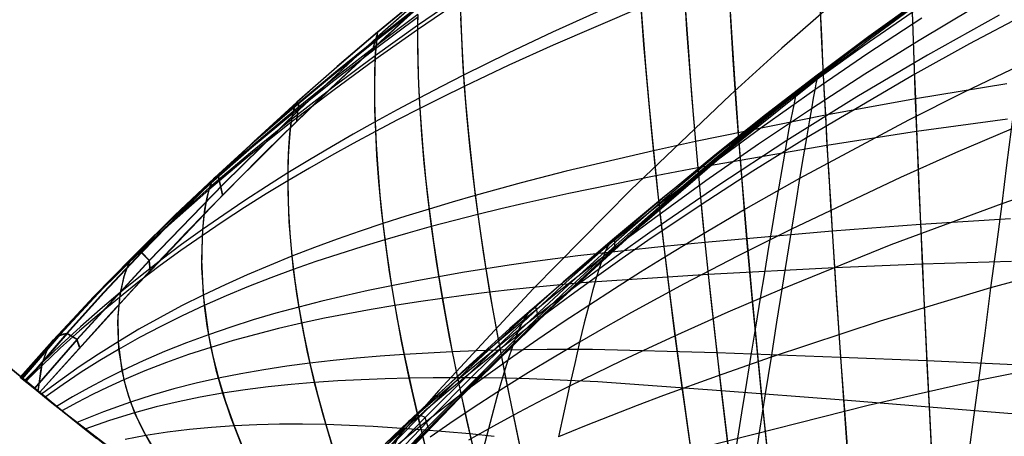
# Model space of a CAD drawing. Header units: millimetres. Extents: x -58 to 58, y -58 to 58.
# Tile 11 of 95: x -34 to -25, y -43 to -39. Entities that reach past the tile are written whole.
import ezdxf

# ---------------------------------------------------------------- set-up
doc = ezdxf.new("R2010")
doc.units = ezdxf.units.MM
doc.header["$MEASUREMENT"] = 0
doc.layers.add('Predefinito', color=5, linetype='Continuous')

msp = doc.modelspace()

# ---------------------------------------------------------------- linework, layer by layer
at = {"layer": 'Predefinito'}
for points in [[(-22.9999, -33.5528), (-23.4527, -33.7715), (-23.9054, -34.0007), (-24.3579, -34.2404), (-24.8101, -34.4909), (-25.2621, -34.7521), (-25.7137, -35.0243), (-26.1649, -35.3075), (-26.6157, -35.6019), (-27.066, -35.9075), (-27.9651, -36.5529), (-28.8624, -37.2444), (-29.7582, -37.983), (-30.6526, -38.7697), (-31.546, -39.6053), (-32.4385, -40.491), (-33.3304, -41.4275), (-34.2218, -42.416)], [(-19.9285, -35.5113), (-20.3086, -35.6564), (-20.6863, -35.8084), (-21.0613, -35.9671), (-21.4336, -36.1326), (-22.1676, -36.482), (-22.8899, -36.8565), (-23.6001, -37.2549), (-24.2979, -37.676), (-24.9803, -38.117), (-25.6499, -38.5783), (-26.307, -39.0589), (-26.9514, -39.5577), (-27.5842, -40.0743), (-28.2036, -40.6056), (-28.8087, -41.1491), (-29.3987, -41.7023), (-29.9915, -42.2816), (-30.5668, -42.867), (-31.1238, -43.4574), (-31.6621, -44.0511), (-32.7309, -45.2972), (-33.7575, -46.5476)], [(-25.8045, -38.6891), (-26.2385, -39.0077), (-26.6733, -39.3392), (-27.5454, -40.0413), (-28.4209, -40.7972), (-29.3002, -41.6082), (-30.1832, -42.4761), (-31.0703, -43.4024), (-31.9616, -44.3887), (-32.8573, -45.4366), (-33.7575, -46.5476)], [(-34.2218, -42.416), (-35.2836, -41.5369), (-36.3229, -40.6313)], [(-10.2862, -53.5205), (-12.1274, -53.1336), (-13.9541, -52.6833), (-15.7642, -52.1703), (-17.5556, -51.5951), (-19.326, -50.9584), (-21.0733, -50.261), (-22.7956, -49.5036), (-24.4907, -48.6873), (-26.1566, -47.813), (-27.7913, -46.8817), (-29.3929, -45.8945), (-30.9595, -44.8526), (-32.4892, -43.7573), (-33.9802, -42.6098), (-35.4307, -41.4116)], [(-35.4307, -41.4116), (-33.9802, -42.6098), (-32.4892, -43.7573), (-30.9595, -44.8526), (-29.3929, -45.8945), (-27.7913, -46.8817), (-26.1566, -47.813), (-24.4907, -48.6873), (-22.7956, -49.5036), (-21.0733, -50.261), (-19.326, -50.9584), (-17.5556, -51.5951), (-15.7642, -52.1703), (-13.9541, -52.6833), (-12.1274, -53.1336), (-10.2862, -53.5205)]]:
    msp.add_lwpolyline(points, dxfattribs=at)
at = {"layer": 'Predefinito', "extrusion": (0, 1, -3.91421e-08)}
msp.add_lwpolyline([(34.2218, 60.008), (34.2218, 320)], dxfattribs=at)
at = {"layer": 'Predefinito'}
for points in [[(-22.7797, -33.4871, 55.2413), (-23.2595, -33.7107, 55.2668), (-23.7344, -33.9433, 55.2932), (-24.204, -34.1846, 55.3203), (-24.6683, -34.4342, 55.3484), (-25.1271, -34.6919, 55.3773), (-25.5803, -34.9573, 55.4071), (-26.0278, -35.2302, 55.4379), (-26.9056, -35.797, 55.5022), (-27.7598, -36.3896, 55.5697), (-28.5913, -37.0055, 55.6394), (-29.4017, -37.6436, 55.7118), (-30.1917, -38.3024, 55.7934), (-30.9609, -38.98, 55.8913), (-31.7116, -39.6779, 56.0084), (-32.4447, -40.3971, 56.1418), (-33.1606, -41.1388, 56.2878), (-33.8594, -41.9035, 56.4421), (-34.2714, -42.3752, 56.537)], [(-22.7815, -33.4846, 324.6303), (-23.2613, -33.7084, 324.6055), (-23.7361, -33.9412, 324.58), (-24.2057, -34.1827, 324.5536), (-24.6699, -34.4325, 324.5264), (-25.1286, -34.6904, 324.4983), (-25.5817, -34.9561, 324.4693), (-26.0291, -35.2292, 324.4394), (-26.9066, -35.7965, 324.3769), (-27.7606, -36.3896, 324.3113), (-28.5918, -37.0061, 324.2436), (-29.4019, -37.6446, 324.1731), (-30.1914, -38.3038, 324.0938), (-30.96, -38.9818, 323.9985), (-31.7101, -39.6798, 323.8846), (-32.4425, -40.399, 323.7549), (-33.1578, -41.1401, 323.613), (-33.856, -41.904, 323.4629), (-34.2697, -42.3773, 323.3702)], [(-34.2218, -42.416, 320), (-33.1515, -41.2355, 319.9953), (-32.6021, -40.6587, 319.9954), (-32.0422, -40.0913, 319.9961), (-31.4662, -39.5285, 319.9968), (-30.88, -38.9774, 319.9975), (-30.2828, -38.4383, 319.9981), (-29.6737, -37.9113, 319.9987), (-29.0386, -37.3859, 319.9991), (-28.392, -36.8759, 319.9994), (-27.7336, -36.3822, 319.9996), (-27.0631, -35.9055, 319.9998), (-26.3803, -35.4466, 320), (-25.6848, -35.0062, 320.0002), (-24.9765, -34.5851, 320.0003), (-24.2549, -34.1841, 320.0005)], [(-19.9059, -34.2691, 319.9999), (-20.5001, -34.5576, 319.9999), (-21.0876, -34.8619, 319.9998), (-21.6683, -35.1813, 319.9998), (-22.2418, -35.5154, 319.9998), (-22.8078, -35.8636, 319.9998), (-23.3661, -36.2255, 319.9998), (-23.9166, -36.6002, 319.9998), (-24.4591, -36.9872, 319.9998), (-24.9935, -37.3859, 319.9998), (-25.5199, -37.7957, 319.9998), (-26.0383, -38.2162, 319.9998), (-26.549, -38.647, 319.9998), (-27.052, -39.0873, 319.9998), (-27.5474, -39.5368, 319.9997), (-28.5152, -40.4606, 319.9997), (-29.453, -41.4141, 319.9997), (-30.3638, -42.396, 319.9997), (-31.2502, -43.4051, 319.9997), (-32.1114, -44.436, 319.9998), (-32.9463, -45.4837, 319.9998), (-33.7575, -46.5476, 319.9998)], [(-28.7302, -37.1396, 60.0015), (-29.3959, -37.6783, 60.0021), (-30.048, -38.2323, 60.0027), (-30.6877, -38.8014, 60.0034), (-31.3161, -39.3854, 60.004), (-32.0692, -40.1181, 60.0048), (-32.8035, -40.8678, 60.0057), (-33.5204, -41.6339, 60.0067), (-34.2218, -42.416, 60.008)], [(-30.1581, -38.5841, 332.5612), (-30.5699, -38.8692, 332.4221), (-30.9784, -39.1617, 332.2687), (-31.3841, -39.4634, 332.1007), (-31.7865, -39.7751, 331.9189), (-32.1848, -40.0979, 331.7243), (-32.5785, -40.4329, 331.5178), (-32.9666, -40.7809, 331.3005), (-33.3475, -41.1418, 331.0735), (-33.7204, -41.5159, 330.8383), (-34.085, -41.9041, 330.5961), (-34.4061, -42.2668, 330.3729)], [(-28.424, -38.5494, 337.2829), (-29.2689, -38.9312, 337.0101), (-29.6966, -39.1353, 336.8606), (-30.1255, -39.3481, 336.698), (-30.3398, -39.4578, 336.6107), (-30.5537, -39.5697, 336.519), (-30.7671, -39.6838, 336.4223), (-30.9798, -39.8002, 336.3206), (-31.1918, -39.9192, 336.214), (-31.403, -40.0408, 336.1026), (-31.6132, -40.1654, 335.9866), (-31.8223, -40.2931, 335.866), (-32.0303, -40.4241, 335.741), (-32.237, -40.5586, 335.6118), (-32.4424, -40.6969, 335.4784), (-32.6463, -40.8391, 335.3411), (-32.8484, -40.9855, 335.1999), (-33.0485, -41.136, 335.0552), (-33.2463, -41.2905, 334.9072), (-33.4414, -41.4492, 334.756), (-33.6338, -41.612, 334.602), (-33.8235, -41.7792, 334.4453), (-34.0105, -41.9511, 334.286), (-34.1948, -42.1278, 334.1245), (-34.3661, -42.2992, 333.9701)], [(-28.424, -38.5494, 337.2829), (-28.3992, -38.8888, 338.3054), (-28.3697, -39.2578, 339.309), (-28.3347, -39.6549, 340.2925), (-28.2938, -40.0788, 341.2548), (-28.2465, -40.5284, 342.1944), (-28.1925, -41.0025, 343.1096), (-28.1317, -41.4998, 343.9987), (-28.0643, -42.0186, 344.8595), (-27.9909, -42.5573, 345.6911), (-27.9124, -43.1146, 346.4938), (-27.8301, -43.689, 347.2676), (-27.7454, -44.2786, 348.0131), (-27.6601, -44.8814, 348.7309), (-27.5757, -45.4952, 349.4219), (-27.494, -46.1176, 350.0875), (-27.4164, -46.7461, 350.7294)], [(-27.9978, -38.5224, 42.1399), (-27.9724, -38.9068, 41.0947), (-27.9423, -39.3228, 40.0711), (-27.9069, -39.769, 39.0703), (-27.8657, -40.2437, 38.0939), (-27.8183, -40.7455, 37.1433), (-27.7646, -41.2731, 36.2205), (-27.7046, -41.8243, 35.328), (-27.6387, -42.3971, 34.4671), (-27.5675, -42.9897, 33.6378), (-27.4922, -43.6005, 32.8396), (-27.414, -44.2273, 32.0722), (-27.3346, -44.868, 31.3347), (-27.2554, -45.5202, 30.6261), (-27.1779, -46.1813, 29.9448), (-27.0489, -47.314, 28.849)], [(-27.562, -38.574, 338.573), (-27.5372, -38.9869, 339.5823), (-27.5083, -39.4301, 340.5695), (-27.4748, -39.9021, 341.5333), (-27.4362, -40.4012, 342.4723), (-27.3925, -40.9261, 343.3849), (-27.3435, -41.4751, 344.2692), (-27.2892, -42.0459, 345.1232), (-27.2301, -42.6365, 345.946), (-27.167, -43.245, 346.7382), (-27.1006, -43.8697, 347.5002), (-27.0321, -44.5086, 348.2328), (-26.9626, -45.1594, 348.9369), (-26.8933, -45.8198, 349.6136), (-26.8255, -46.4876, 350.2644), (-26.7603, -47.1603, 350.8911)], [(-30.1587, -38.6303, 47.0955), (-30.5718, -38.9113, 47.2383), (-30.9817, -39.2, 47.3959), (-31.3889, -39.4978, 47.5684), (-31.7926, -39.8059, 47.755), (-32.1923, -40.1253, 47.9549), (-32.5874, -40.4571, 48.1671), (-32.9766, -40.8022, 48.3905), (-33.3585, -41.1605, 48.6237), (-33.7321, -41.5323, 48.8655), (-34.0972, -41.9186, 49.1146), (-34.4067, -42.2662, 49.3355)], [(-30.5648, -38.6844, 330.3153), (-30.9652, -38.9973, 330.1875), (-31.3626, -39.3184, 330.0476), (-31.7565, -39.6485, 329.8965), (-32.1466, -39.9883, 329.7348), (-32.5324, -40.3386, 329.5635), (-32.9132, -40.7, 329.3836), (-33.2879, -41.0726, 329.1959), (-33.6559, -41.4564, 329.0017), (-34.017, -41.8523, 328.802), (-34.3881, -42.2813, 328.5877)], [(-30.564, -38.6104, 51.5606), (-30.958, -38.9361, 51.6653), (-31.3486, -39.2691, 51.7799), (-31.7355, -39.61, 51.9036), (-32.1185, -39.9592, 52.0358), (-32.4972, -40.3174, 52.1756), (-32.8714, -40.6849, 52.3224), (-33.2402, -41.0618, 52.4752), (-33.6034, -41.4483, 52.6332), (-33.9607, -41.8448, 52.7953), (-34.3569, -42.3055, 52.9822)], [(-30.5626, -38.6047, 328.2123), (-30.9558, -38.9316, 328.1104), (-31.3456, -39.2657, 327.999), (-31.7316, -39.6076, 327.8787), (-32.1138, -39.9576, 327.7502), (-32.4917, -40.3163, 327.6141), (-32.865, -40.6841, 327.4714), (-33.2331, -41.0611, 327.3229), (-33.5957, -41.4475, 327.1693), (-33.9524, -41.8438, 327.0118), (-34.3532, -42.3097, 326.8279)], [(-25.7055, -38.6074, 323.6742), (-26.2145, -38.9737, 323.6442), (-26.7163, -39.3505, 323.614), (-27.2111, -39.7375, 323.5836), (-27.6987, -40.1341, 323.5513), (-28.1791, -40.5398, 323.5153), (-28.652, -40.954, 323.4736), (-29.1175, -41.3763, 323.4247), (-29.5757, -41.8067, 323.3685), (-30.0267, -42.2454, 323.3054), (-30.4707, -42.6924, 323.2356), (-30.9078, -43.1479, 323.1595), (-31.3376, -43.6116, 323.0776), (-31.7598, -44.0832, 322.9904), (-32.1739, -44.5623, 322.8986), (-32.9781, -45.5419, 322.7035), (-33.7575, -46.5476, 322.4995)], [(-25.6931, -38.6157, 325.5167), (-26.2054, -38.9768, 325.4715), (-26.7109, -39.3485, 325.426), (-27.2097, -39.7303, 325.38), (-27.7017, -40.1217, 325.3313), (-28.1866, -40.5223, 325.277), (-28.6642, -40.9316, 325.2141), (-29.1342, -41.3494, 325.1404), (-29.5966, -41.7758, 325.0558), (-30.0512, -42.2112, 324.9607), (-30.498, -42.6559, 324.8556), (-30.9368, -43.1101, 324.7412), (-31.367, -43.5739, 324.618), (-31.7882, -44.0471, 324.4871), (-32.1997, -44.5296, 324.349), (-32.6013, -45.0213, 324.2049), (-32.994, -45.5218, 324.056), (-33.7575, -46.5476, 323.7495)], [(-25.7262, -38.6265, 321.8318), (-26.2326, -38.9955, 321.817), (-26.7314, -39.375, 321.8022), (-27.2229, -39.7647, 321.7872), (-27.7071, -40.1639, 321.7713), (-28.1838, -40.5721, 321.7536), (-28.653, -40.9886, 321.733), (-29.1148, -41.413, 321.7089), (-29.5695, -41.845, 321.6811), (-30.4587, -42.7324, 321.6152), (-31.3229, -43.6498, 321.5368), (-32.1603, -44.5937, 321.4478), (-32.97, -45.5603, 321.3508), (-33.7575, -46.5476, 321.2494)], [(-25.6911, -38.6721, 327.3499), (-26.2071, -39.025, 327.2898), (-26.7166, -39.3884, 327.2293), (-27.2199, -39.7617, 327.1683), (-27.7167, -40.1447, 327.1036), (-28.2066, -40.5369, 327.0313), (-28.6893, -40.9381, 326.9477), (-29.1643, -41.3481, 326.8497), (-29.6313, -41.7672, 326.7371), (-30.0897, -42.1961, 326.6105), (-30.5392, -42.6354, 326.4708), (-30.9792, -43.0856, 326.3185), (-31.4091, -43.5469, 326.1546), (-31.8283, -44.0193, 325.9804), (-32.2359, -44.503, 325.7969), (-32.6316, -44.9981, 325.6052), (-33.0163, -45.5041, 325.4072), (-33.3912, -46.0207, 325.2046), (-33.7575, -46.5476, 324.9995)], [(-33.7575, -46.5476, 60.0849), (-32.8538, -45.436, 60.0852), (-31.9547, -44.3874, 60.0855), (-31.0599, -43.4003, 60.0858), (-30.1692, -42.4731, 60.0861), (-29.2826, -41.6042, 60.0864), (-28.3998, -40.7921, 60.0867), (-27.5206, -40.0351, 60.0871), (-26.6448, -39.3317, 60.0874), (-26.2082, -38.9996, 60.0875), (-25.7723, -38.6803, 60.0877)], [(-25.8045, -38.6891, 319.9998), (-26.2385, -39.0077, 319.9998), (-26.6733, -39.3392, 319.9998), (-27.5454, -40.0413, 319.9998), (-28.4209, -40.7972, 319.9998), (-29.3002, -41.6082, 319.9998), (-30.1832, -42.4761, 319.9998), (-31.0703, -43.4024, 319.9998), (-31.9616, -44.3887, 319.9998), (-32.8573, -45.4366, 319.9998), (-33.7575, -46.5476, 319.9998)], [(-30.5674, -38.7619, 331.3695), (-30.9717, -39.0655, 331.2287), (-31.3732, -39.3778, 331.0747), (-31.7713, -39.6996, 330.9082), (-32.1655, -40.0319, 330.73), (-32.5553, -40.3756, 330.5411), (-32.9398, -40.7313, 330.3423), (-33.3176, -41.099, 330.135), (-33.6882, -41.4791, 329.9203), (-34.0511, -41.8722, 329.6992), (-34.3998, -42.2718, 329.4773)], [(-30.5669, -38.7038, 49.3997), (-30.9684, -39.0143, 49.531), (-31.3669, -39.3333, 49.6748), (-31.762, -39.6614, 49.8302), (-32.1532, -39.9994, 49.9964), (-32.5401, -40.3482, 50.1725), (-32.9219, -40.7083, 50.3576), (-33.2975, -41.0798, 50.5506), (-33.6662, -41.4629, 50.7504), (-34.0278, -41.8583, 50.956), (-34.3906, -42.277, 51.1712)], [(-28.4151, -38.6934, 42.272), (-29.2603, -39.0575, 42.5491), (-29.6891, -39.2527, 42.7013), (-30.1196, -39.4569, 42.8671), (-30.3348, -39.5624, 42.9562), (-30.5497, -39.6701, 43.0499), (-30.7642, -39.78, 43.1486), (-30.9779, -39.8923, 43.2525), (-31.1909, -40.0071, 43.3615), (-31.403, -40.1246, 43.4754), (-31.6142, -40.2451, 43.594), (-31.8243, -40.3688, 43.7173), (-32.0332, -40.4958, 43.8452), (-32.2408, -40.6264, 43.9774), (-32.4471, -40.7608, 44.1139), (-32.6518, -40.8993, 44.2545), (-32.8547, -41.0419, 44.399), (-33.0556, -41.1888, 44.5472), (-33.254, -41.3398, 44.6988), (-33.4498, -41.4951, 44.8536), (-33.6427, -41.6546, 45.0114), (-33.833, -41.8187, 45.172), (-34.0204, -41.9875, 45.3351), (-34.3547, -42.3079, 45.6382)], [(-24.9558, -38.7676, 47.7398), (-25.6474, -39.1543, 47.8572), (-26.3303, -39.5584, 47.9796), (-27.005, -39.9791, 48.1075), (-27.6724, -40.4161, 48.2429), (-28.3287, -40.868, 48.3934), (-28.6516, -41.0992, 48.4772), (-28.9706, -41.3339, 48.5682), (-29.285, -41.5719, 48.6677), (-29.5946, -41.8131, 48.7767), (-29.9089, -42.0656, 48.9003), (-30.2169, -42.3218, 49.0345), (-30.518, -42.5822, 49.1786), (-30.8116, -42.8472, 49.3316), (-31.0971, -43.1173, 49.4929), (-31.3738, -43.3927, 49.6616), (-31.6411, -43.6741, 49.8368), (-31.8985, -43.9617, 50.0178), (-32.1562, -44.2689, 50.2121), (-32.4037, -44.5825, 50.4111), (-32.6426, -44.9017, 50.6142), (-32.8743, -45.2254, 50.8206), (-33.7575, -46.5476, 51.6667)], [(-24.7034, -38.7607, 332.8868), (-25.24, -39.0442, 332.7932), (-25.7707, -39.338, 332.697), (-26.8165, -39.9544, 332.5006), (-27.3321, -40.2763, 332.4014), (-27.8421, -40.607, 332.2959), (-28.3458, -40.9466, 332.1775), (-28.5949, -41.1199, 332.1113), (-28.8422, -41.2954, 332.0393), (-29.0875, -41.4732, 331.961), (-29.3305, -41.6534, 331.8761), (-29.5712, -41.8364, 331.7849), (-29.8091, -42.0221, 331.6876), (-30.0443, -42.2109, 331.5842), (-30.2764, -42.4029, 331.475), (-30.5052, -42.5983, 331.3601), (-30.7306, -42.7973, 331.2396), (-30.9524, -43, 331.1136)], [(-25.1991, -38.698, 331.035), (-25.7277, -39.0125, 330.9496), (-26.2506, -39.3373, 330.8628), (-26.7679, -39.672, 330.7754), (-27.2799, -40.0161, 330.6872), (-27.7862, -40.3694, 330.5936), (-28.2859, -40.7319, 330.4889), (-28.5331, -40.9166, 330.4305), (-28.7784, -41.1036, 330.3671), (-29.0218, -41.2928, 330.2982), (-29.263, -41.4845, 330.2238), (-29.5019, -41.6787, 330.1439), (-29.7384, -41.8756, 330.0587), (-29.9723, -42.0754, 329.9683), (-30.2035, -42.2782, 329.8729), (-30.4318, -42.4842, 329.7725), (-30.657, -42.6935, 329.6674), (-30.879, -42.9062, 329.5575)], [(-30.5674, -38.7619, 331.3695), (-30.5699, -38.8692, 332.4221), (-30.5705, -39.005, 333.4643), (-30.5685, -39.168, 334.4949), (-30.5631, -39.3567, 335.5133), (-30.5537, -39.5697, 336.519), (-30.5394, -39.8058, 337.5112), (-30.5194, -40.0637, 338.4894), (-30.4929, -40.3426, 339.4525), (-30.4589, -40.6414, 340.3997), (-30.4167, -40.9593, 341.3302), (-30.3657, -41.2957, 342.2425), (-30.3052, -41.6499, 343.1354), (-30.2349, -42.0215, 344.0074), (-30.1548, -42.4101, 344.858), (-30.0654, -42.8156, 345.6869), (-29.9676, -43.2377, 346.4939), (-29.8631, -43.676, 347.2787), (-29.7538, -44.1297, 348.0411), (-29.6419, -44.5977, 348.7812), (-29.5301, -45.0785, 349.4994), (-29.4209, -45.5701, 350.1966)], [(-30.1547, -38.7332, 333.6144), (-30.1486, -38.9112, 334.6553), (-30.1391, -39.1166, 335.6834), (-30.1255, -39.3481, 336.698), (-30.1068, -39.6042, 337.6984), (-30.0823, -39.8839, 338.6838), (-30.0512, -40.1862, 339.6533), (-30.0127, -40.5101, 340.6058), (-29.9659, -40.8546, 341.5403), (-29.9105, -41.2193, 342.4554), (-29.8459, -41.6033, 343.3495), (-29.772, -42.006, 344.2212), (-29.689, -42.4268, 345.0695), (-29.5977, -42.8655, 345.8943), (-29.4993, -43.3214, 346.6954), (-29.3956, -43.7938, 347.4725), (-29.2886, -44.2816, 348.2257), (-29.1807, -44.7832, 348.9553), (-29.0743, -45.2966, 349.662), (-28.9718, -45.8197, 350.3469)], [(-28.4151, -38.6934, 42.272), (-28.3876, -39.0557, 41.2304), (-28.3546, -39.4484, 40.2092), (-28.3157, -39.8702, 39.2097), (-28.2703, -40.3196, 38.2336), (-28.2178, -40.7954, 37.2822), (-28.1583, -41.2963, 36.3574), (-28.0917, -41.8207, 35.4618), (-28.0184, -42.3666, 34.5968), (-27.9394, -42.9327, 33.7624), (-27.8559, -43.5173, 32.9584), (-27.7694, -44.1186, 32.1846), (-27.6818, -44.7344, 31.4402), (-27.5947, -45.3624, 30.7243), (-27.5101, -46, 30.0355), (-27.3885, -46.9624, 29.0561), (-27.3669, -47.1304, 28.8907)], [(-27.9831, -38.7299, 338.4395), (-27.956, -39.121, 339.446), (-27.9241, -39.5413, 340.4314), (-27.887, -39.9895, 341.3945), (-27.8441, -40.464, 342.3338), (-27.7953, -40.9637, 343.2478), (-27.7406, -41.4871, 344.1345), (-27.6799, -42.0321, 344.9919), (-27.6138, -42.5968, 345.8192), (-27.5431, -43.1799, 346.6166), (-27.4688, -43.7796, 347.3846), (-27.3923, -44.3939, 348.1237), (-27.3148, -45.0207, 348.8346), (-27.238, -45.6579, 349.5185), (-27.1631, -46.303, 350.1767), (-27.0914, -46.9537, 350.8109)], [(-27.5523, -38.7607, 40.9599), (-27.5249, -39.1997, 39.9338), (-27.4929, -39.6699, 38.9317), (-27.4557, -40.1695, 37.9551), (-27.4132, -40.697, 37.0055), (-27.3898, -40.9706, 36.5414), (-27.3651, -41.2507, 36.0847), (-27.339, -41.5368, 35.6359), (-27.3114, -41.8284, 35.1953), (-27.2525, -42.4277, 34.3386), (-27.1889, -43.0467, 33.5144), (-27.1216, -43.6833, 32.7222), (-27.0517, -44.3355, 31.9613), (-26.9804, -45.0009, 31.2308), (-26.9091, -45.6772, 30.5294), (-26.8391, -46.3617, 29.8557), (-26.7242, -47.4981, 28.804)], [(-26.6845, -38.7157, 40.1761), (-26.6728, -38.9618, 39.6639), (-26.6603, -39.2162, 39.1583), (-26.647, -39.4787, 38.6594), (-26.6326, -39.749, 38.1675), (-26.6173, -40.0269, 37.6826), (-26.601, -40.312, 37.2051), (-26.5836, -40.6043, 36.735), (-26.5652, -40.9035, 36.2728), (-26.5458, -41.2092, 35.8185), (-26.5253, -41.5212, 35.3727), (-26.5038, -41.8388, 34.9356), (-26.4813, -42.1618, 34.5073), (-26.4579, -42.49, 34.0877), (-26.4084, -43.1605, 33.2742), (-26.3562, -43.8481, 32.4942), (-26.302, -44.5503, 31.7467), (-26.2466, -45.2647, 31.0305), (-26.1911, -45.9888, 30.344), (-26.1361, -46.7198, 29.6856), (-26.0482, -47.8727, 28.7068)], [(-26.6827, -38.7275, 339.8502), (-26.6714, -38.9675, 340.3486), (-26.6592, -39.2153, 340.8408), (-26.6462, -39.4708, 341.3266), (-26.6323, -39.7336, 341.8059), (-26.6174, -40.0037, 342.2785), (-26.6016, -40.2807, 342.7441), (-26.5848, -40.5645, 343.2026), (-26.5671, -40.8548, 343.6538), (-26.5483, -41.1514, 344.0974), (-26.5286, -41.454, 344.5331), (-26.4863, -42.0753, 345.3799), (-26.4402, -42.7163, 346.1934), (-26.3912, -43.3749, 346.9747), (-26.3397, -44.049, 347.7244), (-26.2865, -44.7363, 348.4437), (-26.2325, -45.4345, 349.1337), (-26.1785, -46.1412, 349.7958), (-26.1252, -46.854, 350.4316), (-26.0735, -47.5707, 351.0431)], [(-24.7034, -38.7607, 332.8868), (-24.7162, -38.8726, 333.3209), (-24.7303, -38.9926, 333.7522), (-24.7456, -39.1206, 334.1804), (-24.762, -39.2563, 334.6056), (-24.7795, -39.3991, 335.0264), (-24.798, -39.5491, 335.4438), (-24.8177, -39.7062, 335.8579), (-24.8384, -39.8703, 336.2685), (-24.8826, -40.2175, 337.0765), (-24.9307, -40.5903, 337.8697), (-24.9822, -40.9857, 338.6446), (-25.0371, -41.4039, 339.4037), (-25.0948, -41.8412, 340.1425), (-25.1555, -42.2988, 340.8648), (-25.2185, -42.7717, 341.5646), (-25.2841, -43.2625, 342.2474), (-25.3514, -43.7648, 342.9055), (-25.421, -44.2829, 343.5465), (-25.492, -44.8102, 344.1641), (-25.5648, -45.3503, 344.7659), (-25.6387, -45.8978, 345.3484), (-25.7142, -46.4565, 345.9152), (-26.3223, -50.9474, 350.1607)], [(-25.7962, -38.7368, 39.4043), (-25.7863, -39.0136, 38.8975), (-25.7757, -39.2988, 38.3978), (-25.7645, -39.5923, 37.9057), (-25.7526, -39.8937, 37.4213), (-25.7399, -40.2028, 36.9447), (-25.7266, -40.5194, 36.4762), (-25.7126, -40.8431, 36.016), (-25.6978, -41.1737, 35.5643), (-25.6824, -41.5106, 35.1217), (-25.6662, -41.8533, 34.6885), (-25.6493, -42.2015, 34.2645), (-25.6317, -42.5548, 33.8498), (-25.595, -43.2753, 33.0475), (-25.5565, -44.0125, 32.2803), (-25.5167, -44.7636, 31.5469), (-25.4762, -45.526, 30.8455), (-25.4357, -46.297, 30.1747), (-25.3956, -47.0739, 29.5322), (-25.3323, -48.2546, 28.6101)], [(-25.7949, -38.7431, 340.6082), (-25.7852, -39.0126, 341.1016), (-25.7749, -39.2902, 341.5881), (-25.764, -39.5756, 342.0676), (-25.7524, -39.8686, 342.5398), (-25.7402, -40.169, 343.0046), (-25.7273, -40.4763, 343.4617), (-25.7137, -40.7905, 343.9109), (-25.6995, -41.1112, 344.352), (-25.6846, -41.4381, 344.7847), (-25.669, -41.7706, 345.2087), (-25.6527, -42.1083, 345.6238), (-25.6184, -42.7982, 346.4276), (-25.582, -43.5054, 347.1975), (-25.544, -44.2275, 347.9344), (-25.5051, -44.9622, 348.6397), (-25.4656, -45.7068, 349.315), (-25.4262, -46.459, 349.9618), (-25.3874, -47.2163, 350.5821), (-25.3496, -47.9764, 351.1778)], [(-30.5697, -38.7919, 48.3166), (-30.9753, -39.0924, 48.4612), (-31.3781, -39.4018, 48.6195), (-31.7775, -39.7209, 48.7907), (-32.173, -40.0506, 48.9739), (-32.5639, -40.392, 49.1682), (-32.9495, -40.7457, 49.3725), (-33.3283, -41.1117, 49.5858), (-33.6995, -41.4903, 49.8067), (-34.0629, -41.8823, 50.0342), (-34.4016, -42.2689, 50.2557)], [(-25.702, -38.7974, 329.1641), (-26.2215, -39.1385, 329.09), (-26.7351, -39.4897, 329.0154), (-27.243, -39.8507, 328.9401), (-27.7446, -40.2213, 328.8603), (-28.2396, -40.6011, 328.7711), (-28.7274, -40.9899, 328.6677), (-29.2074, -41.3879, 328.5462), (-29.6789, -41.7955, 328.4066), (-30.1409, -42.2138, 328.2497), (-30.5927, -42.6437, 328.0762), (-31.0334, -43.0858, 327.8872), (-31.4623, -43.5407, 327.6838), (-31.8783, -44.0086, 327.4675), (-32.2807, -44.4898, 327.2396), (-32.669, -44.9845, 327.0016), (-33.0438, -45.4926, 326.7558), (-33.4063, -46.0137, 326.5043), (-33.7575, -46.5476, 326.2496)], [(-30.5697, -38.7919, 48.3166), (-30.5718, -38.9113, 47.2383), (-30.5716, -39.0604, 46.1719), (-30.5684, -39.2375, 45.1179), (-30.5614, -39.4413, 44.077), (-30.5497, -39.6701, 43.0499), (-30.5326, -39.9227, 42.0371), (-30.509, -40.1978, 41.0397), (-30.478, -40.4945, 40.0586), (-30.4388, -40.8118, 39.0947), (-30.3905, -41.1488, 38.1492), (-30.3325, -41.505, 37.2236), (-30.2643, -41.8796, 36.3195), (-30.1856, -42.2723, 35.4379), (-30.0969, -42.6828, 34.579), (-29.999, -43.111, 33.7431), (-29.8935, -43.5564, 32.9305), (-29.7822, -44.0183, 32.1416), (-29.6677, -44.4957, 31.3762), (-29.5526, -44.9869, 30.634), (-29.4114, -45.6163, 29.7393), (-29.34, -45.9281, 29.3159)], [(-30.1544, -38.7936, 46.0181), (-30.147, -38.9868, 44.9537), (-30.1357, -39.2084, 43.9031), (-30.1196, -39.4569, 42.8671), (-30.0978, -39.7309, 41.8464), (-30.0696, -40.0292, 40.8419), (-30.0339, -40.3508, 39.8548), (-29.99, -40.6947, 38.8862), (-29.9371, -41.06, 37.9372), (-29.8747, -41.4461, 37.0096), (-29.8026, -41.8522, 36.1052), (-29.7207, -42.2775, 35.2252), (-29.6296, -42.7219, 34.3699), (-29.5307, -43.1847, 33.5395), (-29.4255, -43.6651, 32.7344), (-29.3163, -44.1621, 31.9544), (-29.2054, -44.674, 31.1996), (-29.0956, -45.199, 30.469), (-28.963, -45.8688, 29.5902), (-28.8948, -46.2097, 29.1618)], [(-31.0007, -39.0891, 60.0037), (-30.955, -38.9349, 53.7878), (-30.958, -38.9361, 51.6653), (-30.9624, -38.9636, 50.5993), (-30.9684, -39.0143, 49.531), (-30.9753, -39.0924, 48.4612), (-30.9817, -39.2, 47.3959), (-30.9859, -39.3352, 46.3417), (-30.9872, -39.4966, 45.2994), (-30.9848, -39.6828, 44.2695), (-30.9779, -39.8923, 43.2525), (-30.9657, -40.1237, 42.2492), (-30.9471, -40.376, 41.2601), (-30.9213, -40.648, 40.2864), (-30.8874, -40.9389, 39.3287), (-30.8443, -41.2477, 38.3881), (-30.7914, -41.574, 37.4659), (-30.7279, -41.9171, 36.5636), (-30.6533, -42.2767, 35.6819), (-30.5678, -42.6529, 34.8209), (-30.4719, -43.0458, 33.9809)], [(-30.9992, -39.0878, 319.9974), (-30.9537, -38.9359, 326.0452), (-30.9558, -38.9316, 328.1104), (-30.9598, -38.9539, 329.1478), (-30.9652, -38.9973, 330.1875), (-30.9717, -39.0655, 331.2287), (-30.9784, -39.1617, 332.2687), (-30.9832, -39.2847, 333.2987), (-30.9856, -39.433, 334.3177), (-30.9847, -39.6053, 335.3252), (-30.9798, -39.8002, 336.3206), (-30.9703, -40.0165, 337.3034), (-30.9552, -40.2529, 338.2729), (-30.9336, -40.5086, 339.2284), (-30.9047, -40.7826, 340.169), (-30.8677, -41.074, 341.0939), (-30.8216, -41.3822, 342.0021), (-30.766, -41.7067, 342.8922), (-30.7001, -42.047, 343.7632), (-30.6237, -42.4029, 344.6146), (-30.537, -42.7746, 345.4462), (-30.4408, -43.1621, 346.2578)], [(-24.762, -39.2563, 334.6056), (-25.2995, -39.5146, 334.5034), (-25.8317, -39.7825, 334.3982), (-26.8813, -40.3454, 334.184), (-27.3994, -40.6394, 334.0758), (-27.9123, -40.9418, 333.9607), (-28.1665, -41.0962, 333.8981), (-28.4189, -41.2528, 333.8309), (-28.6696, -41.4116, 333.7581), (-28.9183, -41.5726, 333.6787), (-29.165, -41.7359, 333.592), (-29.4093, -41.9017, 333.4979), (-29.6511, -42.0701, 333.3967), (-29.89, -42.2415, 333.2885), (-30.1259, -42.4161, 333.1734), (-30.3584, -42.594, 333.0517), (-30.5873, -42.7756, 332.9235), (-30.8123, -42.9609, 332.7889)], [(-26.7546, -39.4026, 319.9991), (-26.7109, -39.3485, 325.426), (-26.7166, -39.3884, 327.2293), (-26.7242, -39.4301, 328.1232), (-26.7351, -39.4897, 329.0154), (-26.7496, -39.5693, 329.8973), (-26.7679, -39.672, 330.7754), (-26.7901, -39.7996, 331.6416), (-26.8165, -39.9544, 332.5006), (-26.8469, -40.1365, 333.3472), (-26.8813, -40.3454, 334.184), (-26.9193, -40.5787, 335.0078), (-26.9609, -40.8358, 335.8204), (-27.0056, -41.1149, 336.619), (-27.0535, -41.4154, 337.4052), (-27.1041, -41.7351, 338.1759), (-27.1576, -42.0738, 338.9337), (-27.2133, -42.4288, 339.674), (-27.2715, -42.8007, 340.401), (-27.3315, -43.1856, 341.1086)], [(-24.8815, -39.4324, 342.3126), (-25.764, -39.5756, 342.0676), (-26.6323, -39.7336, 341.8059), (-27.887, -39.9895, 341.3945), (-28.2938, -40.0788, 341.2548), (-29.1343, -40.2768, 340.9573), (-29.5701, -40.3887, 340.7903), (-30.0127, -40.5101, 340.6058), (-30.2355, -40.5745, 340.5057), (-30.4589, -40.6414, 340.3997), (-30.6822, -40.7108, 340.2875), (-30.9047, -40.7826, 340.169), (-31.1261, -40.857, 340.0443), (-31.3464, -40.9342, 339.9137), (-31.5655, -41.0146, 339.7772), (-31.7833, -41.0983, 339.635), (-31.9996, -41.1858, 339.4871), (-32.2145, -41.2772, 339.3338), (-32.4279, -41.3729, 339.1753), (-32.6395, -41.4733, 339.0116), (-32.8492, -41.5785, 338.843), (-33.0565, -41.6886, 338.6698), (-33.261, -41.8037, 338.4923), (-33.4624, -41.9238, 338.3108), (-33.6513, -42.0431, 338.1342), (-33.8375, -42.1674, 337.9546), (-34.0208, -42.2971, 337.7719), (-34.2012, -42.4323, 337.5865)], [(-26.9567, -39.5623, 60.3646), (-26.9124, -39.5068, 53.9911), (-26.9212, -39.548, 52.4961), (-26.939, -39.6331, 51.0139), (-26.9516, -39.6955, 50.2791), (-26.9667, -39.773, 49.5494), (-26.9844, -39.8671, 48.8253), (-27.005, -39.9791, 48.1075), (-27.0283, -40.1099, 47.3966), (-27.0544, -40.2594, 46.6929), (-27.0832, -40.4266, 45.9968), (-27.1144, -40.6109, 45.3086), (-27.1481, -40.8116, 44.6286), (-27.184, -41.0279, 43.9572), (-27.2221, -41.259, 43.2947), (-27.2623, -41.5043, 42.6414), (-27.3044, -41.763, 41.9978), (-27.3484, -42.0344, 41.364), (-27.3941, -42.3177, 40.7405), (-27.4413, -42.6122, 40.1276), (-27.4901, -42.9172, 39.5256)], [(-31.7365, -39.7899, 60.0045), (-31.718, -39.6248, 53.9652), (-31.7355, -39.61, 51.9036), (-31.7478, -39.6256, 50.868), (-31.762, -39.6614, 49.8302), (-31.7775, -39.7209, 48.7907), (-31.7926, -39.8059, 47.755), (-31.8056, -39.9145, 46.7294), (-31.8157, -40.0455, 45.7143), (-31.8222, -40.1973, 44.7101), (-31.8243, -40.3688, 43.7173), (-31.8213, -40.5585, 42.7364), (-31.812, -40.7653, 41.768), (-31.7956, -40.9883, 40.8127), (-31.7708, -41.2265, 39.8712), (-31.7367, -41.4791, 38.9442), (-31.6921, -41.7455, 38.0328), (-31.636, -42.0254, 37.1379), (-31.5674, -42.3187, 36.26), (-31.4858, -42.6259, 35.399), (-31.3912, -42.9475, 34.5552)], [(-31.7351, -39.7885, 319.9965), (-31.7156, -39.6266, 325.8727), (-31.7316, -39.6076, 327.8787), (-31.7432, -39.6189, 328.8864), (-31.7565, -39.6485, 329.8965), (-31.7713, -39.6996, 330.9082), (-31.7865, -39.7751, 331.9189), (-31.7998, -39.8735, 332.9208), (-31.8107, -39.9935, 333.9129), (-31.8184, -40.1338, 334.8948), (-31.8223, -40.2931, 335.866), (-31.8217, -40.4702, 336.8262), (-31.8156, -40.6641, 337.7748), (-31.8031, -40.8738, 338.7112), (-31.7833, -41.0983, 339.635), (-31.7551, -41.3368, 340.5453), (-31.7176, -41.5888, 341.4414), (-31.6697, -41.8536, 342.3223), (-31.6106, -42.1312, 343.1873), (-31.5393, -42.4216, 344.0363), (-31.4557, -42.7254, 344.8691), (-31.3598, -43.043, 345.6856)], [(-24.8738, -39.7743, 37.177), (-25.7526, -39.8937, 37.4213), (-26.6173, -40.0269, 37.6826), (-27.8657, -40.2437, 38.0939), (-28.2703, -40.3196, 38.2336), (-29.109, -40.4899, 38.5318), (-29.5457, -40.5876, 38.6999), (-29.7671, -40.6399, 38.7905), (-29.99, -40.6947, 38.8862), (-30.214, -40.752, 38.9874), (-30.4388, -40.8118, 39.0947), (-30.6635, -40.8741, 39.2085), (-30.8874, -40.9389, 39.3287), (-31.1101, -41.0062, 39.4552), (-31.3316, -41.0764, 39.5879), (-31.5519, -41.1497, 39.7266), (-31.7708, -41.2265, 39.8712), (-31.9883, -41.307, 40.0215), (-32.2043, -41.3915, 40.1775), (-32.4187, -41.4804, 40.3389), (-32.6314, -41.5739, 40.5056), (-32.8421, -41.6725, 40.6774), (-33.0504, -41.776, 40.8539), (-33.2558, -41.8847, 41.0349), (-33.4581, -41.9984, 41.2199), (-33.6392, -42.1066, 41.3917), (-33.8178, -42.2194, 41.5664), (-33.9938, -42.3372, 41.744), (-34.1672, -42.4603, 41.9241)], [(-24.8384, -39.8703, 336.2685), (-25.3762, -40.0989, 336.1597), (-25.9089, -40.3363, 336.0479), (-26.9609, -40.8358, 335.8204), (-27.4806, -41.097, 335.7058), (-27.9955, -41.3659, 335.5835), (-28.2507, -41.5034, 335.5168), (-28.5042, -41.6429, 335.4449), (-28.7558, -41.7845, 335.3667), (-29.0055, -41.9283, 335.2813), (-29.2531, -42.0743, 335.1876), (-29.4982, -42.2228, 335.0857), (-29.7407, -42.3739, 334.9758), (-29.98, -42.5281, 334.8581), (-30.2161, -42.6855, 334.7327), (-30.4485, -42.8463, 334.5999)], [(-32.4532, -40.5059, 60.0053), (-32.4972, -40.3174, 52.1756), (-32.5401, -40.3482, 50.1725), (-32.5639, -40.392, 49.1682), (-32.5874, -40.4571, 48.1671), (-32.6085, -40.5417, 47.1749), (-32.6268, -40.6444, 46.1918), (-32.6414, -40.764, 45.2182), (-32.6518, -40.8993, 44.2545), (-32.6562, -41.2119, 42.3579), (-32.6314, -41.5739, 40.5056), (-32.605, -41.7712, 39.5972), (-32.5674, -41.9784, 38.7016), (-32.5171, -42.1953, 37.8193), (-32.4527, -42.4222, 36.9504), (-32.3728, -42.6596, 36.0947), (-32.2767, -42.9086, 35.2523), (-32.1638, -43.1706, 34.4235), (-32.0348, -43.4472, 33.6092), (-31.8909, -43.7402, 32.8101), (-31.735, -44.051, 32.0272), (-31.5499, -44.423, 31.1666), (-31.537, -44.4481, 31.1113)], [(-32.4517, -40.5044, 319.9957), (-32.4917, -40.3163, 327.6141), (-32.5324, -40.3386, 329.5635), (-32.5553, -40.3756, 330.5411), (-32.5785, -40.4329, 331.5178), (-32.5999, -40.5092, 332.4868), (-32.6187, -40.6031, 333.4472), (-32.6344, -40.7135, 334.3987), (-32.6463, -40.8391, 335.3411), (-32.6557, -41.1319, 337.1969), (-32.6395, -41.4733, 339.0116), (-32.5889, -41.8563, 340.7816), (-32.5474, -42.062, 341.6484), (-32.4934, -42.277, 342.5025), (-32.4254, -42.5015, 343.344), (-32.3426, -42.7364, 344.1729), (-32.2441, -42.9826, 344.9892), (-32.1299, -43.2416, 345.7922), (-32.0004, -43.5149, 346.5815), (-31.8576, -43.804, 347.3561), (-31.7039, -44.1103, 348.1152), (-31.5432, -44.4343, 348.8581)], [(-24.3882, -40.4037, 337.9782), (-24.9307, -40.5903, 337.8697), (-26.0007, -40.988, 337.6408), (-27.0535, -41.4154, 337.4052), (-27.5742, -41.6393, 337.2868), (-28.0901, -41.87, 337.1601), (-28.3459, -41.9882, 337.0906), (-28.6, -42.1082, 337.0155), (-28.8523, -42.2303, 336.9335), (-29.1025, -42.3544, 336.8434), (-29.3506, -42.4806, 336.7443), (-29.5961, -42.6092, 336.6361), (-29.8387, -42.7405, 336.519), (-30.0781, -42.8748, 336.3933)], [(-24.8468, -40.7368, 344.1501), (-25.7137, -40.7905, 343.9109), (-26.5671, -40.8548, 343.6538), (-27.7953, -40.9637, 343.2478), (-28.1925, -41.0025, 343.1096), (-29.0241, -41.0951, 342.813), (-29.4621, -41.1527, 342.6441), (-29.6852, -41.1848, 342.5525), (-29.9105, -41.2193, 342.4554), (-30.1375, -41.2562, 342.3523), (-30.3657, -41.2957, 342.2425), (-30.5941, -41.3377, 342.1258), (-30.8216, -41.3822, 342.0021), (-31.0477, -41.4292, 341.8717), (-31.2725, -41.4791, 341.7347), (-31.4958, -41.5322, 341.5912), (-31.7176, -41.5888, 341.4414), (-31.9379, -41.6491, 341.2854), (-32.1565, -41.7135, 341.1233), (-32.3735, -41.7825, 340.9553), (-32.5889, -41.8563, 340.7816), (-32.8022, -41.9353, 340.6025), (-33.013, -42.0196, 340.4181), (-33.2209, -42.1092, 340.2289), (-33.4255, -42.2043, 340.0353), (-33.5865, -42.2844, 339.8776), (-33.7455, -42.3683, 339.7173), (-33.9025, -42.4563, 339.5547), (-34.0576, -42.5486, 339.3898)], [(-28.6672, -41.019, 319.9992), (-28.6642, -40.9316, 325.2141), (-28.6893, -40.9381, 326.9477), (-28.7274, -40.9899, 328.6677), (-28.7512, -41.0378, 329.5186), (-28.7784, -41.1036, 330.3671), (-28.8087, -41.1888, 331.2058), (-28.8422, -41.2954, 332.0393), (-28.8788, -41.4234, 332.8627), (-28.9183, -41.5726, 333.6787), (-28.9606, -41.7411, 334.4843), (-29.0055, -41.9283, 335.2813), (-29.0529, -42.1329, 336.067), (-29.1025, -42.3544, 336.8434), (-29.1543, -42.591, 337.6073), (-29.2081, -42.8427, 338.3614)], [(-33.1521, -41.2363, 60.0061), (-33.1606, -41.1388, 56.2878), (-33.2402, -41.0618, 52.4752), (-33.2975, -41.0798, 50.5506), (-33.3585, -41.1605, 48.6237), (-33.4112, -41.3022, 46.7226), (-33.4498, -41.4951, 44.8536), (-33.4684, -41.73, 43.0187), (-33.4581, -41.9984, 41.2199), (-33.4077, -42.293, 39.4598), (-33.363, -42.4486, 38.5951), (-33.3026, -42.6099, 37.7403), (-33.2242, -42.7775, 36.8951), (-33.1258, -42.9527, 36.0594), (-33.0055, -43.1374, 35.2334), (-32.8625, -43.3346, 34.4178), (-32.7319, -43.5034, 33.7737), (-32.5879, -43.6841, 33.1376)], [(-33.1506, -41.2347, 319.9952), (-33.1578, -41.1401, 323.613), (-33.2331, -41.0611, 327.3229), (-33.2879, -41.0726, 329.1959), (-33.3475, -41.1418, 331.0735), (-33.4008, -41.2704, 332.9299), (-33.4414, -41.4492, 334.756), (-33.4645, -41.6696, 336.5503), (-33.4624, -41.9238, 338.3108), (-33.4255, -42.2043, 340.0353), (-33.3901, -42.3528, 340.8832), (-33.341, -42.5066, 341.7214), (-33.2762, -42.6657, 342.5503), (-33.1937, -42.8313, 343.3702), (-33.0916, -43.0045, 344.1811), (-32.9686, -43.1876, 344.9826), (-32.8239, -43.3832, 345.7741), (-32.7436, -43.4867, 346.1658), (-32.5857, -43.6853, 346.8665)], [(-24.8362, -41.1474, 35.3284), (-25.6978, -41.1737, 35.5643), (-26.5458, -41.2092, 35.8185), (-27.7646, -41.2731, 36.2205), (-28.9865, -41.3564, 36.6522), (-29.4248, -41.397, 36.8207), (-29.6486, -41.4204, 36.9123), (-29.8747, -41.4461, 37.0096), (-30.1029, -41.4743, 37.1132), (-30.3325, -41.505, 37.2236), (-30.5625, -41.5383, 37.3412), (-30.7914, -41.574, 37.4659), (-31.0188, -41.6123, 37.5976), (-31.2448, -41.6534, 37.736), (-31.4692, -41.6977, 37.8812), (-31.6921, -41.7455, 38.0328), (-31.9134, -41.7971, 38.1908), (-32.1331, -41.8529, 38.3551), (-32.3511, -41.9132, 38.5254), (-32.5674, -41.9784, 38.7016), (-32.7816, -42.0489, 38.8835), (-32.9933, -42.1247, 39.0707), (-33.2022, -42.2061, 39.2629), (-33.4077, -42.293, 39.4598), (-33.5595, -42.362, 39.6101), (-33.7095, -42.4344, 39.7628), (-33.8577, -42.5106, 39.9177), (-34.0043, -42.5906, 40.0746)], [(-23.9498, -41.1108, 339.619), (-25.0371, -41.4039, 339.4037), (-26.1054, -41.7261, 339.1718), (-27.1576, -42.0738, 338.9337), (-27.6785, -42.2563, 338.8144), (-28.1949, -42.4449, 338.6863), (-28.4509, -42.5416, 338.6156), (-28.7052, -42.6401, 338.5388), (-28.9577, -42.7405, 338.4545), (-29.2081, -42.8427, 338.3614)], [(-29.4024, -41.7069, 60.344), (-29.4221, -41.5989, 54.3431), (-29.4523, -41.6008, 52.9344), (-29.4914, -41.6313, 51.5348), (-29.539, -41.6991, 50.1478), (-29.5658, -41.7498, 49.46), (-29.5946, -41.8131, 48.7767), (-29.6253, -41.8898, 48.0983), (-29.6578, -41.9797, 47.4249), (-29.6921, -42.0823, 46.7569), (-29.7281, -42.197, 46.0944), (-29.7656, -42.3234, 45.4378), (-29.8046, -42.4609, 44.7872), (-29.8869, -42.7672, 43.5051), (-29.9742, -43.1118, 42.2501), (-30.066, -43.4904, 41.0239), (-30.1615, -43.8989, 39.8287), (-30.2602, -44.3332, 38.6661), (-30.3614, -44.7893, 37.5375), (-30.4647, -45.2642, 36.4404), (-30.5699, -45.7552, 35.3715), (-30.6766, -46.2594, 34.3277), (-30.8934, -47.2968, 32.3024), (-31.1123, -48.3542, 30.3391)], [(-33.8338, -41.9794, 60.0072), (-33.8594, -41.9035, 56.4421), (-33.9607, -41.8448, 52.7953), (-34.0278, -41.8583, 50.956), (-34.0972, -41.9186, 49.1146), (-34.1579, -42.0224, 47.2945), (-34.205, -42.1612, 45.5006), (-34.2382, -42.4029, 42.9943)], [(-33.8323, -41.9777, 319.9971), (-33.856, -41.904, 323.4629), (-33.9524, -41.8438, 327.0118), (-34.0511, -41.8722, 329.6992), (-34.085, -41.9041, 330.5961), (-34.146, -41.9987, 332.3726), (-34.1948, -42.1278, 334.1245), (-34.2365, -42.4037, 337.0277)], [(-24.8057, -42.1473, 345.8489), (-25.6527, -42.1083, 345.6238), (-26.4863, -42.0753, 345.3799), (-27.6799, -42.0321, 344.9919), (-28.8817, -42.0004, 344.5733), (-29.3196, -41.9995, 344.4081), (-29.5442, -42.0017, 344.3177), (-29.772, -42.006, 344.2212), (-30.0024, -42.0125, 344.118), (-30.2349, -42.0215, 344.0074), (-30.4681, -42.033, 343.8891), (-30.7001, -42.047, 343.7632), (-30.9303, -42.0634, 343.63), (-31.1587, -42.0828, 343.4895), (-31.3855, -42.1052, 343.3419), (-31.6106, -42.1312, 343.1873), (-31.8339, -42.161, 343.0259), (-32.0555, -42.1949, 342.8579), (-32.2753, -42.2335, 342.6834), (-32.4934, -42.277, 342.5025), (-32.7094, -42.3259, 342.3155), (-32.923, -42.3803, 342.1228), (-33.1337, -42.4405, 341.9246), (-33.341, -42.5066, 341.7214), (-33.6029, -42.6007, 341.4532), (-33.732, -42.6519, 341.3163), (-33.8598, -42.7061, 341.1778)], [(-24.0719, -42.0829, 341.0774), (-25.1555, -42.2988, 340.8648), (-26.221, -42.5392, 340.6356), (-27.792, -42.9384, 340.284)], [(-34.2218, -42.416, 320), (-34.4066, -42.2662, 330.805), (-34.3941, -42.2764, 332.6045), (-34.3535, -42.3094, 334.4041), (-34.2816, -42.3677, 336.2052), (-34.1719, -42.4562, 338.0063), (-34.1006, -42.5135, 338.9075), (-34.0164, -42.5809, 339.8087), (-33.9174, -42.6598, 340.7098), (-33.8014, -42.7517, 341.611), (-33.6666, -42.858, 342.5109)], [(-33.6045, -42.9067, 37.1145), (-33.7057, -42.8273, 37.7331), (-33.7966, -42.7556, 38.3516), (-33.8784, -42.6908, 38.9702), (-34.0179, -42.5797, 40.2073), (-34.1303, -42.4897, 41.446), (-34.2192, -42.4181, 42.6847), (-34.2881, -42.3624, 43.9233), (-34.3395, -42.3208, 45.162), (-34.3976, -42.2736, 47.6348), (-34.4033, -42.2689, 50.1076), (-34.2218, -42.416, 60.008)], [(-24.792, -42.6239, 33.631), (-25.6317, -42.5548, 33.8498), (-26.4579, -42.49, 34.0877), (-27.6387, -42.3971, 34.4671), (-28.8302, -42.312, 34.8774), (-29.2675, -42.2914, 35.0402), (-29.4923, -42.2835, 35.1296), (-29.7207, -42.2775, 35.2252), (-29.952, -42.2737, 35.3278), (-30.1856, -42.2723, 35.4379), (-30.4201, -42.2733, 35.556), (-30.6533, -42.2767, 35.6819), (-30.8846, -42.2826, 35.8154), (-31.114, -42.2914, 35.9563), (-31.3416, -42.3033, 36.1046), (-31.5674, -42.3187, 36.26), (-31.7914, -42.3379, 36.4225), (-32.0136, -42.3613, 36.5918), (-32.234, -42.3892, 36.7678), (-32.4527, -42.4222, 36.9504), (-32.6693, -42.4605, 37.1393), (-32.8834, -42.5045, 37.3341), (-33.0946, -42.5542, 37.5346), (-33.3026, -42.6099, 37.7403), (-33.5442, -42.684, 37.9898), (-33.7818, -42.7678, 38.2457)], [(-30.4637, -42.763, 319.9992), (-30.498, -42.6559, 324.8556), (-30.5392, -42.6354, 326.4708), (-30.5927, -42.6437, 328.0762), (-30.657, -42.6935, 329.6674), (-30.6927, -42.7379, 330.4549), (-30.7306, -42.7973, 331.2396), (-30.7705, -42.8717, 332.0166), (-30.8123, -42.9609, 332.7889), (-30.8558, -43.0637, 333.5537), (-30.9011, -43.1796, 334.3127), (-30.9961, -43.4477, 335.8084), (-31.0966, -43.7595, 337.2734), (-31.2016, -44.1093, 338.7051), (-31.3104, -44.4916, 340.1009), (-31.4219, -44.9006, 341.4586), (-31.5357, -45.3319, 342.7799), (-32.1147, -47.6231, 349.0314)], [(-29.8301, -42.8395, 345.7946), (-30.0654, -42.8156, 345.6869), (-30.3019, -42.7939, 345.5707), (-30.537, -42.7746, 345.4462), (-30.7698, -42.7578, 345.3136), (-31.0005, -42.7438, 345.1732), (-31.2291, -42.7329, 345.025), (-31.4557, -42.7254, 344.8691), (-31.6803, -42.7216, 344.7059), (-31.9029, -42.7218, 344.5353), (-32.1237, -42.7266, 344.3576), (-32.3426, -42.7364, 344.1729), (-32.5595, -42.7514, 343.9815), (-32.7739, -42.7721, 343.7836), (-32.9854, -42.7987, 343.5798), (-33.1937, -42.8313, 343.3702), (-33.3952, -42.8696, 343.1593)]]:
    msp.add_polyline3d(points, dxfattribs=at)

doc.saveas('drawing.dxf')
